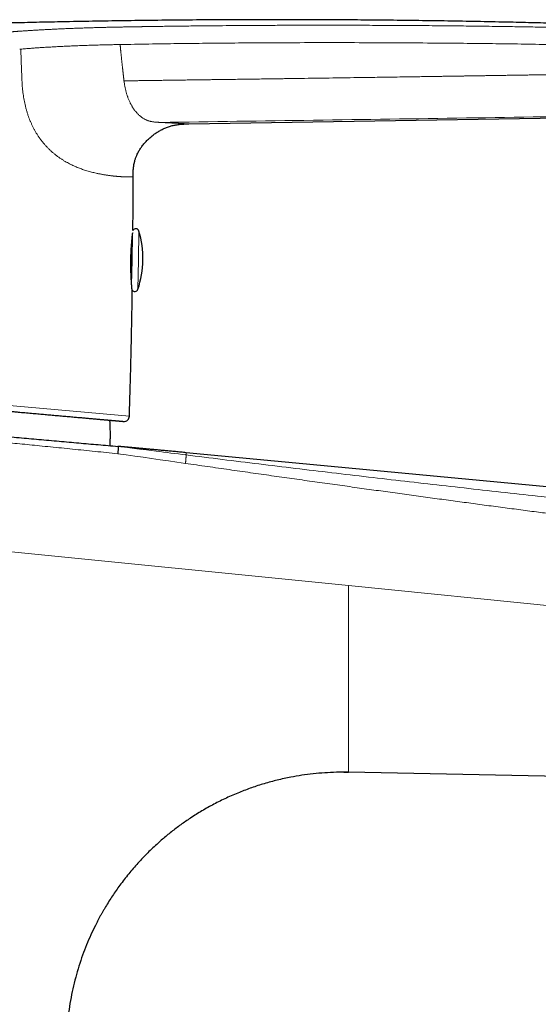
# Model space of a CAD drawing. Header units: millimetres. Extents: x 8 to 533, y 12 to 438.
# Tile 96 of 98: x 437 to 485, y 347 to 438. Entities that reach past the tile are written whole.
import ezdxf

# ---------------------------------------------------------------- set-up
doc = ezdxf.new("R2010")
doc.units = ezdxf.units.MM

msp = doc.modelspace()

# ---------------------------------------------------------------- linework, layer by layer
at = {"color": 252, "linetype": 'Continuous', "lineweight": 0}
for p, q in [((437.556, 435.252), (437.458, 435.244)), ((452.437, 428.307), (452.493, 428.311)), ((448.278, 425.396), (448.299, 425.445)), ((448.095, 424.866), (448.105, 424.906)), ((448.444, 415.723), (448.495, 418.42)), ((448.394, 413.026), (448.444, 415.723)), ((424.388, 403.349), (447.608, 401.289)), ((467.869, 385.609), (423.837, 390.012)), ((516.791, 380.717), (467.869, 385.609))]:
    msp.add_line(p, q, dxfattribs=at)
at = {"color": 7, "linetype": 'Continuous', "lineweight": 30}
for p, q in [((453.095, 428.332), (509.81, 429.252)), ((451.94, 428.246), (452.021, 428.261)), ((452.397, 428.304), (452.493, 428.311)), ((448.285, 425.415), (448.299, 425.445)), ((448.095, 424.866), (448.104, 424.9)), ((447.858, 415.734), (447.903, 418.162)), ((447.815, 413.443), (447.858, 415.734)), ((532.237, 390.362), (452.857, 397.913)), ((467.869, 368.34), (467.869, 368.341)), ((506.628, 367.59), (467.869, 368.34))]:
    msp.add_line(p, q, dxfattribs=at)
at = {"color": 252, "linetype": 'Continuous', "lineweight": 0, "flags": 128}
msp.add_lwpolyline([(452.792, 396.925), (452.009, 397.037), (451.227, 397.149), (450.444, 397.261), (449.661, 397.372), (448.878, 397.483), (448.096, 397.593), (447.313, 397.702), (446.53, 397.811)], dxfattribs=at)
at = {"color": 7, "linetype": 'Continuous', "lineweight": 30}
for centre, radius, start, end in [((448.207, 418.336), 0.3, 16.37078, 155.81685), ((439.859, 415.884), 9, 358.92919, 16.37078), ((439.859, 415.884), 9, 341.4876, 358.92919), ((448.109, 413.121), 0.3, 212.58541, 341.4876), ((447.108, 401.304), 0.5, 264.92929, 358.21086)]:
    msp.add_arc(centre, radius, start, end, dxfattribs=at)
at = {"color": 252, "linetype": 'Continuous', "lineweight": 0}
for points, knots in [([(405.336, 436.396), (405.338, 436.396), (405.341, 436.396), (405.362, 436.396), (405.395, 436.396), (405.441, 436.396), (405.5, 436.396), (405.57, 436.396), (405.651, 436.397), (405.741, 436.397), (405.843, 436.397), (405.957, 436.397), (406.084, 436.397), (406.226, 436.398), (406.383, 436.398), (406.554, 436.398), (406.737, 436.398), (406.933, 436.398), (407.137, 436.398), (407.348, 436.398), (407.565, 436.398), (407.792, 436.398), (408.029, 436.397), (408.281, 436.397), (408.548, 436.396), (408.833, 436.395), (409.13, 436.394), (409.439, 436.393), (409.76, 436.392), (410.085, 436.39), (410.413, 436.388), (410.742, 436.386), (411.08, 436.384), (411.427, 436.382), (411.789, 436.379), (412.165, 436.377), (412.555, 436.373), (412.953, 436.37), (413.357, 436.366), (413.769, 436.363), (414.18, 436.359), (414.59, 436.355), (414.997, 436.351), (415.411, 436.347), (415.832, 436.343), (416.268, 436.339), (416.72, 436.335), (417.188, 436.331), (417.664, 436.327), (418.146, 436.323), (418.635, 436.32), (419.121, 436.316), (419.602, 436.313), (420.073, 436.311), (420.546, 436.309), (421.018, 436.308), (421.501, 436.307), (421.995, 436.307), (422.5, 436.308), (423.008, 436.31), (423.518, 436.313), (424.029, 436.316), (424.531, 436.321), (425.023, 436.327), (425.504, 436.334), (425.987, 436.341), (426.469, 436.35), (426.961, 436.36), (427.46, 436.372), (427.966, 436.385), (428.469, 436.399), (428.969, 436.415), (429.465, 436.432), (429.949, 436.45), (430.421, 436.469), (430.88, 436.489), (431.337, 436.51), (431.791, 436.532), (432.211, 436.554), (432.598, 436.575), (432.953, 436.595), (433.306, 436.615), (433.658, 436.637), (434.008, 436.659), (434.355, 436.681), (434.691, 436.704), (434.957, 436.723), (435.158, 436.737), (435.307, 436.748), (435.462, 436.759), (435.622, 436.771), (435.789, 436.783), (435.945, 436.795), (436.089, 436.806), (436.221, 436.816), (436.355, 436.826), (436.462, 436.834), (436.534, 436.84), (436.57, 436.842), (436.602, 436.845), (436.634, 436.847), (436.667, 436.85), (436.702, 436.852), (436.738, 436.855), (436.773, 436.858), (436.809, 436.861), (436.845, 436.863), (436.881, 436.866), (436.917, 436.869), (436.977, 436.873), (437.058, 436.88), (437.159, 436.887), (437.25, 436.894), (437.32, 436.899), (437.37, 436.903), (437.409, 436.905), (437.457, 436.909), (437.514, 436.913), (437.576, 436.917), (437.638, 436.921), (437.731, 436.928), (437.856, 436.936), (438.011, 436.947), (438.165, 436.957), (438.317, 436.966), (438.532, 436.98), (438.817, 436.997), (439.177, 437.018), (439.542, 437.039), (439.936, 437.06), (440.357, 437.081), (440.811, 437.103), (441.27, 437.125), (441.73, 437.145), (442.188, 437.164), (442.579, 437.179), (442.902, 437.191), (443.158, 437.2), (443.408, 437.209), (443.654, 437.217), (443.896, 437.225), (444.138, 437.232), (444.368, 437.239), (444.586, 437.245), (444.791, 437.25), (444.999, 437.255), (445.21, 437.261), (445.426, 437.266), (445.637, 437.27), (445.843, 437.275), (446.048, 437.279), (446.263, 437.284), (446.493, 437.288), (446.726, 437.293), (446.962, 437.297), (447.134, 437.3), (447.25, 437.302), (447.305, 437.303), (447.361, 437.304), (447.418, 437.305), (447.47, 437.306), (447.51, 437.307), (447.55, 437.308), (447.601, 437.309), (447.675, 437.31), (447.766, 437.312), (447.873, 437.313), (447.997, 437.316), (448.137, 437.318), (448.29, 437.32), (448.437, 437.323), (448.571, 437.325), (448.689, 437.327), (448.801, 437.329), (448.908, 437.33), (449.192, 437.335), (449.669, 437.343), (450.343, 437.353), (451.033, 437.363), (451.723, 437.372), (452.413, 437.381), (453.104, 437.389), (453.794, 437.397), (455.176, 437.412), (457.25, 437.43), (459.335, 437.443), (460.74, 437.45), (461.465, 437.453), (462.19, 437.455), (462.915, 437.457), (463.64, 437.458), (464.816, 437.46), (466.444, 437.46), (468.527, 437.457), (470.617, 437.45), (472.713, 437.44), (474.816, 437.426), (476.926, 437.408), (479.04, 437.386), (481.079, 437.36), (483.039, 437.331), (484.918, 437.3), (486.788, 437.265), (488.649, 437.226), (490.502, 437.183), (492.345, 437.135), (494.253, 437.081), (496.226, 437.019), (498.265, 436.949), (500.297, 436.871), (502.242, 436.79), (504.1, 436.706), (505.573, 436.634), (506.48, 436.588), (506.826, 436.57), (506.917, 436.565), (507.014, 436.56), (507.112, 436.555), (507.211, 436.55), (507.313, 436.544), (507.415, 436.539), (507.495, 436.534), (507.555, 436.531), (507.599, 436.529), (507.639, 436.527), (507.677, 436.525), (507.712, 436.523), (507.754, 436.521), (507.836, 436.516), (507.955, 436.51), (508.086, 436.503), (508.198, 436.497), (508.291, 436.492), (508.38, 436.488), (508.464, 436.483), (508.587, 436.477), (508.747, 436.469), (508.942, 436.46), (509.129, 436.451), (509.31, 436.443), (509.489, 436.435), (509.671, 436.427), (509.865, 436.419), (510.071, 436.411), (510.285, 436.403), (510.496, 436.395), (510.704, 436.388), (510.909, 436.381), (511.1, 436.375), (511.274, 436.369), (511.428, 436.365), (511.571, 436.361), (511.705, 436.358), (511.829, 436.355), (511.944, 436.352), (512.049, 436.351), (512.145, 436.35), (512.231, 436.35), (512.31, 436.35), (512.366, 436.351), (512.407, 436.351), (512.434, 436.352), (512.46, 436.353), (512.485, 436.354), (512.508, 436.355), (512.529, 436.356), (512.551, 436.358), (512.575, 436.36), (512.599, 436.362), (512.623, 436.365), (512.644, 436.367), (512.661, 436.369), (512.676, 436.372), (512.69, 436.374), (512.704, 436.376), (512.717, 436.378), (512.731, 436.38), (512.744, 436.382), (512.757, 436.384), (512.771, 436.386), (512.784, 436.388), (512.803, 436.39), (512.826, 436.394), (512.853, 436.397), (512.877, 436.4), (512.898, 436.403), (512.927, 436.407), (512.957, 436.411), (512.984, 436.414), (512.999, 436.416), (513.001, 436.417), (513.002, 436.417)], [0, 0, 0, 0, 0.004075, 0.008126, 0.012156, 0.016166, 0.020159, 0.024139, 0.02788, 0.031614, 0.035342, 0.039067, 0.04279, 0.046743, 0.0507, 0.054663, 0.058635, 0.062619, 0.066614, 0.070371, 0.074118, 0.077856, 0.081587, 0.085315, 0.089256, 0.093212, 0.097188, 0.101184, 0.105206, 0.109219, 0.112992, 0.116768, 0.12055, 0.124339, 0.128139, 0.132146, 0.136143, 0.140132, 0.144116, 0.148097, 0.152077, 0.155831, 0.159588, 0.163351, 0.167121, 0.1709, 0.174941, 0.178994, 0.18306, 0.187143, 0.191244, 0.195383, 0.199273, 0.203137, 0.206977, 0.210794, 0.214591, 0.218612, 0.22263, 0.226647, 0.230667, 0.23469, 0.2387, 0.242468, 0.246234, 0.250001, 0.25377, 0.257543, 0.261524, 0.265487, 0.269435, 0.27337, 0.277295, 0.281212, 0.2849, 0.288585, 0.292271, 0.295958, 0.29965, 0.30259, 0.305535, 0.308487, 0.311446, 0.314413, 0.317389, 0.320376, 0.32309, 0.324347, 0.32566, 0.32703, 0.328457, 0.329941, 0.331482, 0.332656, 0.333811, 0.335017, 0.33629, 0.336681, 0.336971, 0.337261, 0.33755, 0.33784, 0.338163, 0.338486, 0.338809, 0.339132, 0.339455, 0.339778, 0.340101, 0.340424, 0.341407, 0.342309, 0.343131, 0.343872, 0.344178, 0.344468, 0.344903, 0.345449, 0.345994, 0.34654, 0.347085, 0.348449, 0.349813, 0.35115, 0.352435, 0.353735, 0.356691, 0.359725, 0.362836, 0.365881, 0.369552, 0.373279, 0.377049, 0.380781, 0.38447, 0.388116, 0.390195, 0.392231, 0.394223, 0.396173, 0.398081, 0.399954, 0.401924, 0.403503, 0.405109, 0.406743, 0.408404, 0.410094, 0.411811, 0.41336, 0.414937, 0.416623, 0.418419, 0.420326, 0.422094, 0.423948, 0.424375, 0.424808, 0.425244, 0.425685, 0.42613, 0.42647, 0.426626, 0.427075, 0.427654, 0.428363, 0.429202, 0.430171, 0.43127, 0.432499, 0.43374, 0.43472, 0.435637, 0.436514, 0.437353, 0.438152, 0.443163, 0.448556, 0.453952, 0.459348, 0.464746, 0.470144, 0.475544, 0.480945, 0.502559, 0.524189, 0.529857, 0.535526, 0.541196, 0.546868, 0.552541, 0.558215, 0.574453, 0.590745, 0.607092, 0.623492, 0.639947, 0.656455, 0.673017, 0.689556, 0.704332, 0.71904, 0.733679, 0.74825, 0.762753, 0.777187, 0.791555, 0.807581, 0.823555, 0.839479, 0.855354, 0.869284, 0.883176, 0.890009, 0.89061, 0.891336, 0.892142, 0.892904, 0.893622, 0.894495, 0.895294, 0.896017, 0.89638, 0.89672, 0.897038, 0.897333, 0.897606, 0.897869, 0.898325, 0.899533, 0.900672, 0.901444, 0.902181, 0.902883, 0.903551, 0.904185, 0.90582, 0.907396, 0.908915, 0.910392, 0.911903, 0.913462, 0.915072, 0.917016, 0.918984, 0.920977, 0.923001, 0.925058, 0.927152, 0.928935, 0.930639, 0.932266, 0.933862, 0.935454, 0.937011, 0.938537, 0.94006, 0.941589, 0.943128, 0.944691, 0.945409, 0.946136, 0.946873, 0.947621, 0.948379, 0.949148, 0.949928, 0.951035, 0.952228, 0.953509, 0.954877, 0.956013, 0.957007, 0.957989, 0.959089, 0.960246, 0.961302, 0.962359, 0.963434, 0.964562, 0.965674, 0.966771, 0.969446, 0.972023, 0.974503, 0.976939, 0.979521, 0.985264, 0.990979, 0.996668, 1, 1, 1, 1]), ([(446.468, 435.669), (446.272, 435.666), (445.882, 435.658), (445.298, 435.644), (444.714, 435.629), (444.132, 435.612), (443.552, 435.593), (442.976, 435.571), (442.402, 435.548), (441.852, 435.523), (441.326, 435.499), (440.824, 435.473), (440.329, 435.446), (439.84, 435.418), (439.362, 435.388), (438.896, 435.356), (438.441, 435.323), (437.997, 435.288), (437.703, 435.264), (437.556, 435.252)], [0, 0, 0, 0, 0.062291, 0.124593, 0.186904, 0.249243, 0.311614, 0.374024, 0.436481, 0.498974, 0.554987, 0.611016, 0.66707, 0.723152, 0.77926, 0.834395, 0.889562, 0.944758, 1, 1, 1, 1]), ([(446.747, 435.674), (446.701, 435.674), (446.607, 435.672), (446.514, 435.67), (446.468, 435.669)], [0, 0, 0, 0, 0.499913, 1, 1, 1, 1]), ([(507.502, 434.96), (506.774, 434.998), (505.32, 435.073), (503.143, 435.173), (500.973, 435.265), (498.81, 435.347), (496.653, 435.421), (494.502, 435.488), (492.357, 435.547), (490.035, 435.604), (487.536, 435.657), (484.86, 435.705), (482.19, 435.746), (479.527, 435.778), (476.627, 435.806), (473.49, 435.829), (470.116, 435.845), (466.746, 435.852), (463.378, 435.849), (460.25, 435.837), (457.362, 435.818), (454.712, 435.793), (452.06, 435.761), (449.405, 435.723), (447.634, 435.69), (446.747, 435.674)], [0, 0, 0, 0, 0.036032, 0.071926, 0.107695, 0.143345, 0.178883, 0.214314, 0.249645, 0.284881, 0.329054, 0.373101, 0.417035, 0.46087, 0.504621, 0.560202, 0.615695, 0.671126, 0.726525, 0.781918, 0.825454, 0.869018, 0.912621, 0.956277, 1, 1, 1, 1]), ([(447.107, 432.314), (447.107, 432.316), (447.106, 432.319), (447.105, 432.327), (447.104, 432.339), (447.102, 432.358), (447.099, 432.381), (447.095, 432.411), (447.091, 432.447), (447.086, 432.491), (447.081, 432.54), (447.074, 432.597), (447.068, 432.656), (447.061, 432.716), (447.054, 432.777), (447.047, 432.843), (447.039, 432.914), (447.03, 432.991), (447.021, 433.073), (447.011, 433.159), (447.001, 433.248), (446.991, 433.34), (446.981, 433.437), (446.969, 433.541), (446.957, 433.652), (446.943, 433.777), (446.929, 433.914), (446.913, 434.059), (446.898, 434.201), (446.883, 434.338), (446.869, 434.47), (446.856, 434.594), (446.844, 434.711), (446.833, 434.82), (446.822, 434.923), (446.812, 435.02), (446.803, 435.109), (446.795, 435.191), (446.787, 435.266), (446.781, 435.334), (446.774, 435.396), (446.769, 435.453), (446.764, 435.503), (446.759, 435.547), (446.756, 435.585), (446.753, 435.614), (446.751, 435.636), (446.749, 435.652), (446.748, 435.665), (446.748, 435.672), (446.747, 435.674)], [0, 0, 0, 0, 0.001103, 0.002881, 0.006823, 0.012307, 0.019352, 0.027985, 0.038979, 0.051863, 0.066691, 0.08353, 0.102457, 0.119159, 0.137302, 0.156943, 0.178141, 0.200965, 0.225486, 0.251785, 0.277529, 0.304913, 0.334015, 0.36492, 0.397719, 0.432509, 0.47675, 0.520051, 0.56221, 0.603049, 0.642412, 0.680159, 0.71416, 0.746527, 0.777182, 0.806058, 0.833094, 0.856955, 0.879085, 0.89945, 0.918023, 0.934782, 0.949706, 0.96278, 0.97399, 0.983324, 0.989089, 0.993791, 0.997429, 1, 1, 1, 1]), ([(437.66, 432.49), (437.654, 432.623), (437.645, 432.885), (437.63, 433.268), (437.616, 433.634), (437.602, 433.984), (437.59, 434.318), (437.579, 434.64), (437.568, 434.95), (437.561, 435.153), (437.558, 435.253)], [0, 0, 0, 0, 0.144966, 0.283846, 0.416304, 0.542616, 0.663457, 0.779512, 0.891465, 1, 1, 1, 1]), ([(507.233, 433.222), (507.111, 433.22), (506.87, 433.216), (506.512, 433.21), (506.159, 433.204), (505.812, 433.199), (505.472, 433.193), (505.137, 433.187), (504.809, 433.182), (504.482, 433.177), (504.155, 433.171), (503.829, 433.166), (503.51, 433.161), (503.195, 433.156), (502.887, 433.151), (502.564, 433.145), (502.226, 433.14), (501.876, 433.134), (501.532, 433.129), (501.194, 433.123), (500.864, 433.118), (500.541, 433.113), (500.226, 433.107), (499.915, 433.102), (499.619, 433.098), (499.416, 433.094), (499.306, 433.092), (499.276, 433.092), (499.246, 433.092), (499.216, 433.091), (499.185, 433.091), (499.149, 433.09), (499.031, 433.088), (498.834, 433.085), (498.546, 433.08), (498.245, 433.075), (497.932, 433.07), (497.59, 433.065), (497.219, 433.059), (496.82, 433.052), (496.427, 433.046), (495.984, 433.039), (495.491, 433.031), (494.948, 433.022), (494.408, 433.013), (493.869, 433.005), (493.481, 432.998), (493.243, 432.994), (493.154, 432.993), (493.064, 432.992), (492.974, 432.99), (492.884, 432.989), (492.793, 432.987), (492.647, 432.985), (492.445, 432.982), (492.17, 432.977), (491.873, 432.972), (491.554, 432.967), (491.222, 432.962), (490.875, 432.957), (490.515, 432.951), (490.148, 432.945), (489.775, 432.939), (489.395, 432.933), (489.008, 432.927), (488.615, 432.921), (488.216, 432.914), (487.81, 432.908), (487.401, 432.901), (486.987, 432.895), (486.571, 432.888), (486.148, 432.882), (485.831, 432.877), (485.624, 432.873), (485.535, 432.872), (485.456, 432.871), (485.383, 432.87), (485.31, 432.869), (485.235, 432.867), (485.116, 432.866), (484.949, 432.863), (484.719, 432.859), (484.468, 432.855), (484.196, 432.851), (483.926, 432.847), (483.659, 432.843), (483.395, 432.839), (483.125, 432.834), (482.849, 432.83), (482.566, 432.826), (482.282, 432.821), (481.998, 432.817), (481.726, 432.813), (481.539, 432.81), (481.436, 432.808), (481.405, 432.808), (481.368, 432.807), (481.329, 432.807), (481.253, 432.806), (481.116, 432.803), (480.919, 432.8), (480.701, 432.797), (480.489, 432.794), (480.284, 432.791), (480.086, 432.788), (479.894, 432.785), (479.709, 432.782), (479.53, 432.779), (479.358, 432.776), (479.192, 432.774), (479.033, 432.771), (478.884, 432.769), (478.743, 432.767), (478.612, 432.765), (478.486, 432.763), (478.366, 432.761), (478.249, 432.759), (478.136, 432.758), (478.027, 432.756), (477.925, 432.755), (477.83, 432.753), (477.741, 432.752), (477.66, 432.751), (477.585, 432.749), (477.517, 432.748), (477.453, 432.747), (477.394, 432.746), (477.34, 432.746), (477.294, 432.745), (477.256, 432.744), (477.226, 432.744), (477.205, 432.744), (477.192, 432.743), (477.186, 432.743), (477.185, 432.743), (477.156, 432.743), (477.106, 432.742), (477.017, 432.741), (476.885, 432.739), (476.65, 432.735), (476.232, 432.729), (475.686, 432.72), (475.068, 432.711), (474.322, 432.699), (473.427, 432.686), (472.42, 432.671), (471.455, 432.656), (470.533, 432.642), (469.614, 432.629), (468.568, 432.613), (467.394, 432.596), (466.091, 432.577), (464.79, 432.559), (463.487, 432.54), (462.541, 432.527), (461.956, 432.518), (461.734, 432.515), (461.516, 432.512), (461.299, 432.509), (461.011, 432.505), (460.652, 432.5), (460.107, 432.492), (459.443, 432.483), (458.687, 432.473), (457.953, 432.463), (457.24, 432.453), (456.522, 432.443), (455.888, 432.434), (455.34, 432.427), (454.899, 432.421), (454.602, 432.417), (454.448, 432.414), (454.414, 432.414), (454.373, 432.413), (454.326, 432.413), (454.279, 432.412), (454.231, 432.412), (454.115, 432.41), (453.903, 432.407), (453.6, 432.403), (453.278, 432.399), (452.963, 432.394), (452.657, 432.39), (452.358, 432.386), (452.068, 432.382), (451.786, 432.378), (451.512, 432.375), (451.246, 432.371), (450.988, 432.367), (450.739, 432.364), (450.498, 432.361), (450.265, 432.358), (450.046, 432.355), (449.841, 432.352), (449.65, 432.349), (449.465, 432.347), (449.287, 432.344), (449.116, 432.342), (448.949, 432.34), (448.786, 432.337), (448.627, 432.335), (448.475, 432.333), (448.332, 432.331), (448.197, 432.329), (448.071, 432.327), (447.956, 432.326), (447.85, 432.325), (447.751, 432.323), (447.66, 432.322), (447.576, 432.321), (447.501, 432.32), (447.434, 432.319), (447.373, 432.318), (447.318, 432.317), (447.27, 432.316), (447.228, 432.315), (447.192, 432.315), (447.163, 432.315), (447.141, 432.315), (447.126, 432.315), (447.116, 432.315), (447.111, 432.315), (447.108, 432.315), (447.107, 432.315), (447.107, 432.315)], [0, 0, 0, 0, 0.00606, 0.012032, 0.017908, 0.023682, 0.02935, 0.034915, 0.040379, 0.045746, 0.051267, 0.056687, 0.06201, 0.067238, 0.072377, 0.077427, 0.083377, 0.089212, 0.094938, 0.100559, 0.106083, 0.111418, 0.116669, 0.121842, 0.126942, 0.131444, 0.131946, 0.132448, 0.132949, 0.133449, 0.133949, 0.134497, 0.135239, 0.13983, 0.144348, 0.14964, 0.154844, 0.159967, 0.166716, 0.173353, 0.179892, 0.186351, 0.195468, 0.204496, 0.213475, 0.222434, 0.231373, 0.232847, 0.234329, 0.235819, 0.237318, 0.238826, 0.240342, 0.241867, 0.246105, 0.250408, 0.255619, 0.260923, 0.266322, 0.272211, 0.278209, 0.284315, 0.29053, 0.296852, 0.303282, 0.309819, 0.316463, 0.323213, 0.330069, 0.336903, 0.343838, 0.350871, 0.358003, 0.359643, 0.361219, 0.362415, 0.363625, 0.364846, 0.366081, 0.367328, 0.370821, 0.374409, 0.378804, 0.383333, 0.387998, 0.392276, 0.396662, 0.401154, 0.405754, 0.410461, 0.415275, 0.4199, 0.42462, 0.42885, 0.429226, 0.429778, 0.430424, 0.431068, 0.431708, 0.434195, 0.43793, 0.441556, 0.445073, 0.448482, 0.451782, 0.454972, 0.458053, 0.461025, 0.463888, 0.46664, 0.469284, 0.471818, 0.474106, 0.476298, 0.478392, 0.480389, 0.482289, 0.484209, 0.486019, 0.487718, 0.489307, 0.490785, 0.49213, 0.493369, 0.494501, 0.495527, 0.496565, 0.497466, 0.49823, 0.498858, 0.499349, 0.499704, 0.499922, 0.49998, 0.500002, 0.500004, 0.501404, 0.502504, 0.504467, 0.507969, 0.514212, 0.525326, 0.535208, 0.545052, 0.562531, 0.579888, 0.595297, 0.610633, 0.625909, 0.641135, 0.662823, 0.684466, 0.706094, 0.727742, 0.749444, 0.753264, 0.756927, 0.760522, 0.764127, 0.767742, 0.774871, 0.78204, 0.794943, 0.807974, 0.819716, 0.831561, 0.843506, 0.855552, 0.863158, 0.870803, 0.877561, 0.877987, 0.878451, 0.879243, 0.880033, 0.88082, 0.881605, 0.882387, 0.886644, 0.892137, 0.897498, 0.902726, 0.90782, 0.912779, 0.917603, 0.922292, 0.926845, 0.931263, 0.935543, 0.939687, 0.943694, 0.947564, 0.951297, 0.954598, 0.957784, 0.960853, 0.963807, 0.966646, 0.969368, 0.972146, 0.974792, 0.977306, 0.979687, 0.981937, 0.984054, 0.98593, 0.987688, 0.989329, 0.990853, 0.992259, 0.993483, 0.994601, 0.995614, 0.996522, 0.997325, 0.998022, 0.998615, 0.999102, 0.999484, 0.999702, 0.99986, 0.99996, 0.999995, 1, 1, 1, 1]), ([(444.613, 423.756), (444.549, 423.77), (444.421, 423.799), (444.219, 423.848), (444.009, 423.903), (443.789, 423.964), (443.576, 424.028), (443.373, 424.094), (443.182, 424.159), (442.985, 424.231), (442.783, 424.31), (442.581, 424.396), (442.378, 424.487), (442.175, 424.585), (441.97, 424.691), (441.762, 424.805), (441.552, 424.929), (441.341, 425.062), (441.129, 425.205), (440.917, 425.359), (440.706, 425.523), (440.497, 425.698), (440.29, 425.884), (440.096, 426.072), (439.916, 426.259), (439.749, 426.445), (439.587, 426.638), (439.429, 426.839), (439.277, 427.047), (439.132, 427.262), (438.992, 427.483), (438.86, 427.709), (438.735, 427.941), (438.618, 428.177), (438.508, 428.417), (438.406, 428.66), (438.311, 428.905), (438.221, 429.161), (438.136, 429.429), (438.056, 429.707), (437.985, 429.984), (437.923, 430.261), (437.868, 430.536), (437.821, 430.809), (437.779, 431.087), (437.743, 431.37), (437.713, 431.658), (437.689, 431.94), (437.672, 432.217), (437.664, 432.399), (437.66, 432.49)], [0, 0, 0, 0, 0.0248433, 0.0502373, 0.0761956, 0.1027038, 0.1297246, 0.1512922, 0.1731374, 0.1952378, 0.2175723, 0.2401232, 0.2616634, 0.2833654, 0.3052109, 0.3271845, 0.3492731, 0.3714593, 0.3937215, 0.4160423, 0.4384087, 0.4608091, 0.4832223, 0.5056289, 0.5248181, 0.5439843, 0.5631192, 0.58221, 0.6012444, 0.6202109, 0.6390991, 0.6579012, 0.6766099, 0.6952154, 0.7137053, 0.7320645, 0.7502806, 0.7683482, 0.7883984, 0.8082382, 0.8278479, 0.8472113, 0.8663194, 0.8851597, 0.9037158, 0.9237766, 0.9434525, 0.9627279, 0.9815844, 1, 1, 1, 1]), ([(450.489, 428.468), (450.469, 428.469), (450.43, 428.471), (450.365, 428.474), (450.294, 428.478), (450.218, 428.482), (450.139, 428.487), (450.044, 428.494), (449.933, 428.505), (449.809, 428.521), (449.689, 428.541), (449.574, 428.565), (449.463, 428.594), (449.357, 428.627), (449.253, 428.665), (449.154, 428.707), (449.057, 428.753), (448.96, 428.805), (448.861, 428.865), (448.762, 428.932), (448.667, 429.002), (448.576, 429.076), (448.49, 429.152), (448.408, 429.231), (448.331, 429.311), (448.258, 429.392), (448.188, 429.474), (448.122, 429.558), (448.06, 429.642), (447.998, 429.73), (447.937, 429.822), (447.877, 429.919), (447.82, 430.016), (447.765, 430.115), (447.713, 430.214), (447.66, 430.322), (447.607, 430.437), (447.553, 430.562), (447.501, 430.69), (447.454, 430.815), (447.411, 430.937), (447.372, 431.057), (447.335, 431.18), (447.298, 431.308), (447.264, 431.441), (447.231, 431.577), (447.201, 431.715), (447.174, 431.857), (447.149, 432.004), (447.127, 432.157), (447.114, 432.261), (447.107, 432.314)], [0, 0, 0, 0, 0.017974, 0.035788, 0.053435, 0.07091, 0.088231, 0.10539, 0.131998, 0.158163, 0.183876, 0.20848, 0.232642, 0.256353, 0.279601, 0.302376, 0.324667, 0.346467, 0.371271, 0.395379, 0.418776, 0.441447, 0.463374, 0.48454, 0.50497, 0.524714, 0.543817, 0.562325, 0.580291, 0.597766, 0.616816, 0.635382, 0.653537, 0.671349, 0.688887, 0.706223, 0.726489, 0.746687, 0.766934, 0.787348, 0.804884, 0.822692, 0.840841, 0.859402, 0.878446, 0.898046, 0.917095, 0.936754, 0.957081, 0.978142, 1, 1, 1, 1]), ([(507.074, 429.299), (497.643, 429.159), (478.781, 428.878), (459.919, 428.605), (450.489, 428.468)], [0, 0, 0, 0, 0.499999, 1, 1, 1, 1]), ([(453.095, 428.332), (453.094, 428.332), (453.093, 428.332), (453.084, 428.332), (453.069, 428.333), (453.049, 428.334), (453.023, 428.336), (452.991, 428.338), (452.954, 428.34), (452.911, 428.342), (452.861, 428.345), (452.8, 428.348), (452.729, 428.352), (452.65, 428.356), (452.563, 428.361), (452.468, 428.366), (452.389, 428.37), (452.33, 428.374), (452.294, 428.376), (452.257, 428.378), (452.22, 428.38), (452.182, 428.382), (452.143, 428.384), (452.08, 428.387), (451.991, 428.392), (451.888, 428.397), (451.798, 428.402), (451.722, 428.406), (451.644, 428.41), (451.565, 428.414), (451.486, 428.418), (451.401, 428.423), (451.31, 428.427), (451.211, 428.432), (451.109, 428.438), (451.006, 428.443), (450.912, 428.447), (450.826, 428.452), (450.749, 428.456), (450.688, 428.459), (450.641, 428.461), (450.609, 428.463), (450.577, 428.464), (450.545, 428.466), (450.516, 428.467), (450.498, 428.468), (450.489, 428.468)], [0, 0, 0, 0, 0.032749, 0.065622, 0.098627, 0.13177, 0.164937, 0.197511, 0.230092, 0.262685, 0.294934, 0.333302, 0.371667, 0.41004, 0.448433, 0.486855, 0.525319, 0.537848, 0.550371, 0.562889, 0.575403, 0.587913, 0.600419, 0.612921, 0.647289, 0.681642, 0.702086, 0.72253, 0.742975, 0.763422, 0.78326, 0.802381, 0.825324, 0.848267, 0.871213, 0.894047, 0.916074, 0.932104, 0.948033, 0.963764, 0.969851, 0.976294, 0.982976, 0.989154, 0.994829, 1, 1, 1, 1]), ([(447.951, 423.424), (447.95, 423.424), (447.949, 423.424), (447.941, 423.424), (447.927, 423.424), (447.909, 423.424), (447.887, 423.424), (447.862, 423.424), (447.836, 423.424), (447.811, 423.423), (447.783, 423.423), (447.753, 423.422), (447.72, 423.422), (447.677, 423.421), (447.621, 423.421), (447.552, 423.422), (447.477, 423.423), (447.399, 423.425), (447.319, 423.427), (447.241, 423.43), (447.184, 423.432), (447.153, 423.434), (447.144, 423.434), (447.135, 423.434), (447.126, 423.435), (447.117, 423.435), (447.109, 423.436), (447.076, 423.437), (447.02, 423.44), (446.938, 423.444), (446.855, 423.449), (446.771, 423.454), (446.687, 423.46), (446.603, 423.466), (446.52, 423.473), (446.439, 423.48), (446.363, 423.487), (446.291, 423.493), (446.219, 423.501), (446.165, 423.506), (446.127, 423.51), (446.107, 423.512), (446.087, 423.515), (446.066, 423.517), (446.042, 423.52), (445.982, 423.527), (445.882, 423.539), (445.744, 423.557), (445.602, 423.577), (445.46, 423.599), (445.318, 423.622), (445.176, 423.646), (445.034, 423.671), (444.894, 423.698), (444.754, 423.726), (444.659, 423.746), (444.613, 423.756)], [0, 0, 0, 0, 0.028862, 0.057091, 0.084685, 0.111641, 0.137957, 0.163631, 0.183352, 0.202676, 0.221602, 0.240129, 0.259482, 0.280144, 0.311099, 0.342005, 0.372858, 0.403653, 0.430702, 0.457701, 0.481415, 0.484074, 0.486733, 0.489391, 0.492049, 0.494706, 0.497362, 0.500018, 0.523389, 0.546111, 0.568187, 0.589618, 0.610406, 0.630554, 0.650063, 0.668937, 0.685023, 0.700619, 0.715729, 0.730354, 0.734553, 0.738709, 0.742825, 0.746899, 0.751282, 0.756912, 0.783126, 0.809644, 0.835591, 0.860972, 0.88579, 0.910047, 0.933331, 0.956081, 0.978303, 1, 1, 1, 1]), ([(447.8, 413.634), (447.797, 413.664), (447.793, 413.723), (447.787, 413.817), (447.781, 413.914), (447.775, 414.014), (447.77, 414.111), (447.766, 414.202), (447.762, 414.287), (447.758, 414.373), (447.754, 414.46), (447.751, 414.563), (447.747, 414.68), (447.744, 414.812), (447.741, 414.946), (447.739, 415.08), (447.737, 415.216), (447.737, 415.352), (447.737, 415.49), (447.738, 415.629), (447.74, 415.768), (447.743, 415.906), (447.746, 416.043), (447.751, 416.179), (447.756, 416.313), (447.761, 416.445), (447.767, 416.576), (447.774, 416.705), (447.782, 416.832), (447.79, 416.955), (447.798, 417.074), (447.807, 417.189), (447.816, 417.301), (447.825, 417.408), (447.834, 417.512), (447.843, 417.612), (447.852, 417.706), (447.862, 417.795), (447.87, 417.879), (447.879, 417.956), (447.887, 418.028), (447.895, 418.095), (447.902, 418.156), (447.908, 418.21), (447.913, 418.253), (447.916, 418.274), (447.917, 418.282)], [0, 0, 0, 0, 0.021502, 0.043007, 0.064555, 0.086188, 0.107914, 0.124914, 0.141842, 0.158717, 0.175562, 0.192394, 0.216834, 0.241045, 0.265085, 0.289014, 0.312892, 0.336778, 0.360733, 0.384815, 0.409165, 0.433312, 0.457314, 0.481233, 0.505129, 0.529062, 0.553095, 0.577286, 0.601501, 0.625553, 0.649501, 0.673406, 0.697328, 0.721328, 0.745466, 0.769801, 0.793956, 0.817966, 0.84189, 0.865788, 0.889718, 0.913741, 0.937913, 0.962294, 0.986252, 1, 1, 1, 1]), ([(447.873, 412.797), (447.873, 412.797), (447.873, 412.796), (447.873, 412.8), (447.872, 412.811), (447.87, 412.828), (447.867, 412.853), (447.864, 412.884), (447.86, 412.922), (447.856, 412.966), (447.851, 413.017), (447.846, 413.074), (447.84, 413.137), (447.834, 413.206), (447.827, 413.281), (447.82, 413.361), (447.813, 413.447), (447.807, 413.538), (447.802, 413.602), (447.8, 413.634)], [0, 0, 0, 0, 0.000021, 0.062801, 0.125208, 0.18739, 0.249493, 0.311667, 0.374058, 0.436814, 0.500078, 0.562326, 0.624605, 0.687062, 0.749845, 0.81275, 0.875314, 0.937682, 1, 1, 1, 1]), ([(446.53, 397.812), (446.178, 397.848), (445.478, 397.921), (444.43, 398.029), (443.39, 398.136), (442.357, 398.241), (441.331, 398.345), (440.313, 398.448), (439.329, 398.546), (438.38, 398.64), (437.466, 398.731), (436.557, 398.82), (435.654, 398.908), (434.758, 398.995), (433.867, 399.081), (432.983, 399.166), (432.105, 399.25), (431.232, 399.332), (430.366, 399.413), (429.506, 399.493), (428.668, 399.571), (427.852, 399.646), (427.057, 399.718), (426.268, 399.79), (425.484, 399.86), (424.964, 399.906), (424.704, 399.929)], [0, 0, 0, 0, 0.04835, 0.096368, 0.144052, 0.191403, 0.23842, 0.285105, 0.331457, 0.373653, 0.41557, 0.457207, 0.498564, 0.539641, 0.580438, 0.620956, 0.661194, 0.701152, 0.74083, 0.780229, 0.819348, 0.855976, 0.892355, 0.928485, 0.964367, 1, 1, 1, 1]), ([(446.543, 398.493), (447.718, 398.348), (449.817, 398.088), (451.914, 397.824), (452.837, 397.708)], [0, 0, 0, 0, 0.560013, 1, 1, 1, 1]), ([(452.792, 396.925), (452.795, 396.948), (452.8, 396.995), (452.809, 397.066), (452.817, 397.138), (452.824, 397.21), (452.831, 397.28), (452.836, 397.347), (452.841, 397.411), (452.845, 397.47), (452.848, 397.522), (452.849, 397.566), (452.85, 397.603), (452.85, 397.635), (452.849, 397.661), (452.847, 397.681), (452.844, 397.695), (452.841, 397.705), (452.838, 397.707), (452.837, 397.708)], [0, 0, 0, 0, 0.057634, 0.117159, 0.178405, 0.241162, 0.30518, 0.36901, 0.433487, 0.498296, 0.563115, 0.620735, 0.677879, 0.734331, 0.789893, 0.844386, 0.897654, 0.949561, 1, 1, 1, 1]), ([(452.837, 397.708), (452.839, 397.724), (452.842, 397.757), (452.846, 397.798), (452.849, 397.833), (452.852, 397.862), (452.854, 397.885), (452.855, 397.901), (452.856, 397.91), (452.857, 397.914), (452.857, 397.913), (452.857, 397.913)], [0, 0, 0, 0, 0.124813, 0.249694, 0.374632, 0.499617, 0.624641, 0.74746, 0.870298, 0.993145, 1, 1, 1, 1]), ([(452.837, 397.708), (455.088, 397.427), (459.589, 396.864), (466.344, 396.053), (473.101, 395.264), (479.861, 394.499), (486.624, 393.753), (493.261, 393.041), (499.771, 392.357), (506.155, 391.7), (512.542, 391.054), (518.932, 390.415), (523.193, 389.995), (525.324, 389.785)], [0, 0, 0, 0, 0.0933298, 0.1866637, 0.2800003, 0.3733378, 0.4666743, 0.5600082, 0.6480064, 0.7360034, 0.8240004, 0.9119987, 1, 1, 1, 1]), ([(525.247, 387.812), (524.802, 387.856), (523.911, 387.944), (522.569, 388.078), (521.22, 388.215), (519.864, 388.354), (518.508, 388.495), (517.152, 388.638), (515.797, 388.782), (514.435, 388.929), (513.056, 389.079), (511.661, 389.233), (510.248, 389.39), (508.827, 389.55), (507.399, 389.713), (505.963, 389.878), (504.52, 390.045), (503.069, 390.215), (501.61, 390.388), (500.143, 390.563), (498.669, 390.741), (497.187, 390.922), (495.697, 391.105), (494.2, 391.29), (492.764, 391.469), (491.391, 391.642), (490.484, 391.757), (489.975, 391.822), (489.867, 391.836), (489.759, 391.85), (489.651, 391.863), (489.542, 391.877), (489.442, 391.89), (489.352, 391.902), (489.275, 391.912), (489.199, 391.921), (489.126, 391.931), (489.057, 391.939), (488.994, 391.947), (488.716, 391.983), (488.216, 392.047), (487.489, 392.141), (486.752, 392.236), (486.008, 392.333), (485.237, 392.433), (484.438, 392.538), (483.612, 392.647), (482.778, 392.757), (481.935, 392.868), (481.085, 392.981), (480.243, 393.094), (479.411, 393.205), (478.587, 393.316), (477.757, 393.428), (476.919, 393.541), (476.074, 393.655), (475.223, 393.771), (474.364, 393.888), (473.498, 394.007), (472.625, 394.126), (471.75, 394.247), (470.874, 394.368), (469.995, 394.489), (469.111, 394.612), (468.213, 394.737), (467.304, 394.863), (466.382, 394.992), (465.453, 395.122), (464.517, 395.254), (463.579, 395.386), (462.64, 395.518), (461.7, 395.651), (460.753, 395.785), (459.793, 395.922), (458.82, 396.06), (457.832, 396.201), (456.838, 396.343), (455.836, 396.487), (454.828, 396.631), (453.812, 396.778), (453.133, 396.875), (452.792, 396.925)], [0, 0, 0, 0, 0.01835, 0.036807, 0.055372, 0.074045, 0.092826, 0.111377, 0.130032, 0.148791, 0.167654, 0.18701, 0.206474, 0.226047, 0.245728, 0.265518, 0.285417, 0.305424, 0.32554, 0.345765, 0.366099, 0.386541, 0.407092, 0.427752, 0.448521, 0.46652, 0.484599, 0.486088, 0.487577, 0.489067, 0.490557, 0.492052, 0.493612, 0.494689, 0.495764, 0.496817, 0.497829, 0.498782, 0.499655, 0.500448, 0.510293, 0.520376, 0.530553, 0.540826, 0.551193, 0.562495, 0.573908, 0.585431, 0.597065, 0.608809, 0.620664, 0.631943, 0.64332, 0.654796, 0.666369, 0.678042, 0.689812, 0.701681, 0.713648, 0.725714, 0.737877, 0.74992, 0.762057, 0.774289, 0.786616, 0.799264, 0.812011, 0.824857, 0.8378, 0.850842, 0.863747, 0.876747, 0.889841, 0.903031, 0.916587, 0.930242, 0.943996, 0.957849, 0.9718, 0.985851, 1, 1, 1, 1]), ([(467.869, 368.34), (467.869, 368.354), (467.869, 368.381), (467.869, 368.601), (467.869, 368.953), (467.869, 369.417), (467.869, 369.958), (467.869, 370.549), (467.869, 371.231), (467.869, 372.004), (467.869, 372.82), (467.869, 373.66), (467.869, 374.51), (467.869, 375.419), (467.869, 376.385), (467.869, 377.406), (467.869, 378.476), (467.869, 379.593), (467.869, 380.748), (467.869, 381.935), (467.869, 383.146), (467.869, 384.373), (467.869, 385.197), (467.869, 385.609)], [0, 0, 0, 0, 0.0625, 0.124999, 0.187499, 0.249996, 0.300001, 0.350002, 0.400005, 0.450008, 0.500005, 0.541679, 0.583347, 0.625012, 0.666685, 0.708352, 0.750011, 0.791674, 0.833339, 0.875003, 0.916669, 0.958333, 1, 1, 1, 1])]:
    msp.add_open_spline(points, degree=3, knots=knots, dxfattribs=at)
at = {"color": 7, "linetype": 'Continuous', "lineweight": 30}
for points, knots in [([(513.004, 436.416), (512.688, 436.439), (511.842, 436.5), (510.462, 436.592), (508.866, 436.694), (507.269, 436.79), (505.672, 436.881), (503.98, 436.973), (502.194, 437.065), (500.313, 437.154), (498.432, 437.238), (496.432, 437.321), (494.313, 437.403), (492.075, 437.482), (489.836, 437.553), (487.598, 437.619), (485.359, 437.678), (482.971, 437.735), (480.434, 437.789), (477.747, 437.838), (475.061, 437.879), (472.375, 437.913), (469.705, 437.939), (467.052, 437.958), (464.415, 437.97), (461.779, 437.975), (459.073, 437.972), (456.297, 437.962), (453.451, 437.944), (450.606, 437.918), (447.762, 437.883), (444.919, 437.84), (442.28, 437.793), (439.844, 437.743), (437.609, 437.692), (435.372, 437.636), (433.132, 437.575), (430.891, 437.509), (428.499, 437.433), (425.958, 437.346), (423.269, 437.247), (420.582, 437.141), (417.897, 437.027), (415.23, 436.907), (412.581, 436.781), (409.951, 436.647), (407.54, 436.52), (406.007, 436.433), (405.35, 436.396)], [0, 0, 0, 0, 0.008811, 0.023645, 0.038496, 0.053353, 0.068205, 0.083051, 0.100541, 0.118024, 0.135502, 0.152974, 0.173771, 0.194563, 0.215352, 0.23614, 0.256929, 0.277718, 0.302665, 0.327611, 0.352555, 0.377495, 0.402431, 0.426914, 0.451392, 0.475864, 0.500332, 0.526753, 0.553172, 0.579589, 0.605997, 0.632391, 0.65877, 0.679501, 0.700252, 0.721032, 0.741835, 0.762653, 0.783481, 0.808476, 0.833463, 0.85843, 0.883376, 0.908304, 0.932772, 0.957226, 0.981672, 1, 1, 1, 1]), ([(448.299, 425.445), (448.313, 425.475), (448.348, 425.555), (448.413, 425.684), (448.493, 425.83), (448.579, 425.973), (448.67, 426.112), (448.773, 426.258), (448.888, 426.408), (449.016, 426.561), (449.15, 426.71), (449.289, 426.853), (449.431, 426.988), (449.574, 427.115), (449.718, 427.234), (449.866, 427.347), (450.018, 427.456), (450.174, 427.559), (450.33, 427.654), (450.487, 427.743), (450.643, 427.824), (450.802, 427.899), (450.964, 427.969), (451.131, 428.034), (451.305, 428.093), (451.484, 428.146), (451.664, 428.192), (451.817, 428.226), (451.91, 428.241), (451.941, 428.246)], [0, 0, 0, 0, 0.0204897, 0.0553928, 0.0903083, 0.1252374, 0.1601754, 0.1951125, 0.2370219, 0.2789224, 0.3208222, 0.3627251, 0.4046306, 0.4437423, 0.482853, 0.5219633, 0.5610746, 0.6001887, 0.6393081, 0.6761932, 0.7130734, 0.7499458, 0.7868108, 0.8236724, 0.8627709, 0.9018752, 0.9409846, 0.9800967, 1, 1, 1, 1]), ([(451.941, 428.246), (451.968, 428.251), (452.056, 428.267), (452.208, 428.287), (452.366, 428.303), (452.461, 428.309), (452.493, 428.311)], [0, 0, 0, 0, 0.146222, 0.485963, 0.825675, 1, 1, 1, 1]), ([(452.493, 428.311), (452.518, 428.313), (452.601, 428.319), (452.743, 428.324), (452.919, 428.329), (453.036, 428.331), (453.095, 428.332)], [0, 0, 0, 0, 0.122504, 0.414993, 0.70749, 1, 1, 1, 1]), ([(448.095, 424.866), (448.098, 424.877), (448.112, 424.933), (448.142, 425.032), (448.185, 425.161), (448.233, 425.289), (448.271, 425.384), (448.294, 425.435), (448.299, 425.445)], [0, 0, 0, 0, 0.058359, 0.280627, 0.502685, 0.724503, 0.946058, 1, 1, 1, 1]), ([(447.951, 423.424), (447.951, 423.479), (447.951, 423.591), (447.952, 423.757), (447.957, 423.924), (447.966, 424.09), (447.981, 424.256), (448.002, 424.422), (448.03, 424.586), (448.06, 424.734), (448.085, 424.827), (448.095, 424.866)], [0, 0, 0, 0, 0.114666, 0.229327, 0.343981, 0.458652, 0.573306, 0.687934, 0.802574, 0.917228, 1, 1, 1, 1]), ([(447.934, 418.458), (447.937, 418.941), (447.946, 420.236), (447.951, 421.892), (447.95, 423.064), (447.95, 423.424)], [0, 0, 0, 0, 0.291565, 0.78265, 1, 1, 1, 1]), ([(447.871, 412.828), (447.871, 412.829), (447.871, 412.83), (447.87, 412.838), (447.869, 412.85), (447.867, 412.866), (447.865, 412.885), (447.862, 412.909), (447.86, 412.936), (447.857, 412.967), (447.853, 413.001), (447.85, 413.036), (447.847, 413.072), (447.843, 413.108), (447.84, 413.144), (447.837, 413.18), (447.834, 413.214), (447.831, 413.246), (447.829, 413.276), (447.826, 413.305), (447.823, 413.348), (447.818, 413.407), (447.812, 413.483), (447.806, 413.559), (447.801, 413.632), (447.796, 413.702), (447.791, 413.773), (447.787, 413.85), (447.782, 413.933), (447.777, 414.02), (447.772, 414.112), (447.767, 414.21), (447.762, 414.314), (447.758, 414.43), (447.753, 414.557), (447.749, 414.695), (447.745, 414.834), (447.742, 414.975), (447.74, 415.116), (447.739, 415.256), (447.739, 415.397), (447.739, 415.535), (447.74, 415.671), (447.742, 415.803), (447.745, 415.932), (447.749, 416.056), (447.753, 416.176), (447.757, 416.293), (447.762, 416.406), (447.767, 416.519), (447.773, 416.632), (447.779, 416.745), (447.786, 416.857), (447.793, 416.968), (447.801, 417.078), (447.809, 417.187), (447.817, 417.295), (447.825, 417.395), (447.833, 417.486), (447.841, 417.568), (447.848, 417.648), (447.856, 417.726), (447.864, 417.807), (447.873, 417.889), (447.881, 417.97), (447.89, 418.044), (447.897, 418.107), (447.903, 418.159), (447.907, 418.195), (447.91, 418.213), (447.91, 418.218)], [0, 0, 0, 0, 0.0153796, 0.0302408, 0.044589, 0.0584278, 0.0717589, 0.084583, 0.0990461, 0.1128042, 0.1258559, 0.1381996, 0.1500387, 0.1611405, 0.1715034, 0.1811262, 0.1900076, 0.1980077, 0.2052909, 0.2119575, 0.218471, 0.2346167, 0.250141, 0.2650437, 0.2793254, 0.2906527, 0.3028589, 0.315944, 0.3299068, 0.3433613, 0.3575404, 0.3724443, 0.3879551, 0.4034461, 0.4226542, 0.441693, 0.4605648, 0.4792716, 0.4978157, 0.5161997, 0.5344273, 0.5523573, 0.569846, 0.586896, 0.60351, 0.6196898, 0.6354356, 0.6507463, 0.6658239, 0.6811097, 0.6966175, 0.7123457, 0.7282921, 0.7444548, 0.7608622, 0.7776599, 0.794866, 0.8124804, 0.8268676, 0.8415192, 0.8564374, 0.8716221, 0.8870558, 0.9063581, 0.9255813, 0.9447264, 0.9637934, 0.9789909, 0.9941376, 1, 1, 1, 1]), ([(447.608, 401.289), (447.629, 401.984), (447.671, 403.373), (447.727, 405.458), (447.776, 407.543), (447.82, 409.628), (447.852, 411.379), (447.867, 412.436), (447.872, 412.797)], [0, 0, 0, 0, 0.181155, 0.362315, 0.54348, 0.724649, 0.905821, 1, 1, 1, 1]), ([(447.873, 412.797), (447.873, 412.802), (447.873, 412.813), (447.871, 412.827), (447.87, 412.834)], [0, 0, 0, 0, 0.451731, 1, 1, 1, 1]), ([(424.321, 402.824), (424.469, 402.811), (424.765, 402.785), (425.208, 402.746), (425.649, 402.707), (426.09, 402.667), (426.529, 402.628), (426.908, 402.595), (427.225, 402.567), (427.483, 402.544), (427.74, 402.521), (427.997, 402.498), (428.253, 402.476), (428.513, 402.452), (428.778, 402.429), (429.101, 402.4), (429.475, 402.367), (429.901, 402.329), (430.324, 402.292), (430.745, 402.254), (431.16, 402.218), (431.571, 402.181), (431.976, 402.145), (432.38, 402.109), (432.709, 402.08), (432.967, 402.057), (433.154, 402.041), (433.341, 402.024), (433.526, 402.008), (433.711, 401.991), (433.894, 401.975), (434.077, 401.959), (434.325, 401.937), (434.638, 401.909), (435.012, 401.876), (435.37, 401.844), (435.711, 401.814), (436.036, 401.785), (436.358, 401.756), (436.677, 401.728), (436.996, 401.7), (437.313, 401.672), (437.627, 401.644), (437.937, 401.616), (438.242, 401.589), (438.544, 401.562), (438.841, 401.536), (439.129, 401.511), (439.407, 401.486), (439.675, 401.462), (439.94, 401.438), (440.202, 401.415), (440.473, 401.391), (440.752, 401.366), (441.039, 401.341), (441.32, 401.316), (441.595, 401.292), (441.864, 401.268), (442.127, 401.245), (442.376, 401.222), (442.613, 401.201), (442.838, 401.181), (443.058, 401.162), (443.272, 401.143), (443.48, 401.124), (443.68, 401.107), (443.875, 401.089), (444.064, 401.073), (444.248, 401.056), (444.426, 401.04), (444.598, 401.025), (444.762, 401.011), (444.917, 400.997), (445.065, 400.984), (445.207, 400.971), (445.345, 400.959), (445.457, 400.949), (445.547, 400.941), (445.616, 400.935), (445.683, 400.929), (445.748, 400.923), (445.812, 400.917), (445.875, 400.912), (445.935, 400.907), (446.016, 400.899), (446.114, 400.891), (446.226, 400.881), (446.323, 400.872), (446.407, 400.865), (446.478, 400.858), (446.546, 400.852), (446.61, 400.847), (446.668, 400.841), (446.722, 400.837), (446.778, 400.832), (446.834, 400.827), (446.889, 400.822), (446.936, 400.818), (446.976, 400.814), (447.008, 400.811), (447.033, 400.809), (447.051, 400.808), (447.062, 400.807), (447.063, 400.806), (447.064, 400.806)], [0, 0, 0, 0, 0.012248, 0.02448, 0.036699, 0.04891, 0.061118, 0.073326, 0.080522, 0.087721, 0.094923, 0.10213, 0.109342, 0.11656, 0.124172, 0.131798, 0.143986, 0.156161, 0.168328, 0.180491, 0.192654, 0.204603, 0.216561, 0.228532, 0.240518, 0.246174, 0.251827, 0.257475, 0.263119, 0.26876, 0.274399, 0.280035, 0.285669, 0.297469, 0.309266, 0.321065, 0.331603, 0.342148, 0.352702, 0.363268, 0.373947, 0.384731, 0.395502, 0.406261, 0.417013, 0.427759, 0.438503, 0.449248, 0.459382, 0.469522, 0.47967, 0.489828, 0.5, 0.511772, 0.523526, 0.535267, 0.546997, 0.55872, 0.570441, 0.582163, 0.592912, 0.603669, 0.614435, 0.625215, 0.63591, 0.646481, 0.657039, 0.667587, 0.678128, 0.688663, 0.699196, 0.70973, 0.719665, 0.729605, 0.739553, 0.749511, 0.759482, 0.764923, 0.77036, 0.775794, 0.781224, 0.786651, 0.792076, 0.797499, 0.80292, 0.814274, 0.825626, 0.836978, 0.845669, 0.854364, 0.863064, 0.871772, 0.880488, 0.88888, 0.897126, 0.908658, 0.920179, 0.931693, 0.943203, 0.954713, 0.966021, 0.977336, 0.988661, 1, 1, 1, 1]), ([(445.825, 398.557), (445.826, 398.579), (445.831, 398.743), (445.842, 399.05), (445.847, 399.478), (445.845, 399.905), (445.834, 400.325), (445.821, 400.663), (445.808, 400.857), (445.805, 400.918)], [0, 0, 0, 0, 0.027524, 0.208642, 0.389763, 0.570886, 0.752011, 0.922786, 1, 1, 1, 1]), ([(424.714, 400.43), (425.014, 400.404), (425.617, 400.35), (426.526, 400.27), (427.441, 400.188), (428.364, 400.106), (429.294, 400.024), (430.231, 399.941), (431.148, 399.859), (432.047, 399.78), (432.925, 399.702), (433.809, 399.623), (434.699, 399.544), (435.595, 399.465), (436.497, 399.385), (437.406, 399.304), (438.32, 399.223), (439.24, 399.141), (440.167, 399.059), (441.1, 398.976), (442.02, 398.895), (442.929, 398.814), (443.824, 398.735), (444.726, 398.655), (445.633, 398.574), (446.239, 398.52), (446.543, 398.493)], [0, 0, 0, 0, 0.041251, 0.082835, 0.124752, 0.167001, 0.209583, 0.252498, 0.295746, 0.335683, 0.375899, 0.416395, 0.45717, 0.498226, 0.539561, 0.581176, 0.623071, 0.665245, 0.7077, 0.750434, 0.793448, 0.834261, 0.875322, 0.916633, 0.958192, 1, 1, 1, 1]), ([(446.543, 398.493), (446.547, 398.491), (446.554, 398.485), (446.561, 398.446), (446.564, 398.383), (446.564, 398.294), (446.56, 398.186), (446.552, 398.064), (446.542, 397.938), (446.534, 397.853), (446.53, 397.812)], [0, 0, 0, 0, 0.116482, 0.239931, 0.36851, 0.499828, 0.631169, 0.759817, 0.883374, 1, 1, 1, 1]), ([(452.857, 397.913), (452.779, 397.92), (452.615, 397.936), (452.365, 397.96), (452.11, 397.984), (451.862, 398.007), (451.621, 398.03), (451.388, 398.052), (451.167, 398.072), (450.96, 398.092), (450.765, 398.11), (450.577, 398.127), (450.394, 398.144), (450.218, 398.161), (450.047, 398.176), (449.883, 398.191), (449.725, 398.206), (449.573, 398.22), (449.427, 398.233), (449.287, 398.246), (449.156, 398.258), (449.033, 398.269), (448.918, 398.28), (448.809, 398.29), (448.705, 398.299), (448.6, 398.309), (448.495, 398.318), (448.392, 398.328), (448.296, 398.336), (448.207, 398.344), (448.123, 398.352), (448.039, 398.359), (447.955, 398.367), (447.871, 398.375), (447.792, 398.382), (447.715, 398.389), (447.64, 398.395), (447.568, 398.402), (447.502, 398.408), (447.442, 398.413), (447.386, 398.418), (447.333, 398.423), (447.282, 398.428), (447.233, 398.432), (447.187, 398.436), (447.143, 398.44), (447.101, 398.444), (447.061, 398.447), (447.024, 398.451), (446.99, 398.454), (446.957, 398.457), (446.926, 398.459), (446.896, 398.462), (446.867, 398.465), (446.842, 398.467), (446.819, 398.469), (446.8, 398.471), (446.784, 398.472), (446.77, 398.473), (446.76, 398.474), (446.753, 398.475), (446.748, 398.475), (446.743, 398.476), (446.738, 398.476), (446.733, 398.476), (446.728, 398.477), (446.722, 398.477), (446.717, 398.478), (446.711, 398.478), (446.705, 398.479), (446.699, 398.479), (446.694, 398.48), (446.689, 398.48), (446.684, 398.481), (446.679, 398.481), (446.674, 398.482), (446.67, 398.482), (446.665, 398.482), (446.661, 398.483), (446.657, 398.483), (446.653, 398.483), (446.648, 398.484), (446.644, 398.484), (446.64, 398.485), (446.636, 398.485), (446.632, 398.485), (446.629, 398.485), (446.625, 398.486), (446.621, 398.486), (446.618, 398.486), (446.614, 398.487), (446.611, 398.487), (446.608, 398.487), (446.604, 398.488), (446.601, 398.488), (446.598, 398.488), (446.595, 398.488), (446.591, 398.489), (446.588, 398.489), (446.586, 398.489), (446.583, 398.489), (446.58, 398.49), (446.578, 398.49), (446.576, 398.49), (446.573, 398.49), (446.571, 398.49), (446.569, 398.491), (446.567, 398.491), (446.565, 398.491), (446.563, 398.491), (446.561, 398.491), (446.559, 398.492), (446.557, 398.492), (446.556, 398.492), (446.554, 398.492), (446.553, 398.492), (446.553, 398.492), (446.552, 398.492)], [0, 0, 0, 0, 0.0094014, 0.0200549, 0.0304129, 0.0404753, 0.0502423, 0.0597138, 0.0688898, 0.0770415, 0.0849449, 0.0926, 0.1000068, 0.1071653, 0.1140755, 0.1207374, 0.127151, 0.1333163, 0.1392333, 0.1449019, 0.1503223, 0.1552055, 0.159868, 0.1643097, 0.1685307, 0.172531, 0.1770589, 0.1812662, 0.1851528, 0.1887223, 0.1920908, 0.1953149, 0.1989293, 0.2023431, 0.2055563, 0.2085688, 0.2117486, 0.2146694, 0.2173311, 0.2197346, 0.2219817, 0.2241543, 0.2262709, 0.2283514, 0.2304167, 0.2324884, 0.2345875, 0.2367346, 0.2389486, 0.2412471, 0.2436456, 0.2461578, 0.2491833, 0.2523881, 0.255785, 0.259385, 0.263197, 0.2672287, 0.2714866, 0.275884, 0.2805083, 0.2853551, 0.2904048, 0.2956564, 0.3011099, 0.3067655, 0.312623, 0.3202733, 0.3282429, 0.3365317, 0.3451398, 0.3540673, 0.3623192, 0.3708264, 0.3795888, 0.3886065, 0.3978795, 0.4072354, 0.4168376, 0.426686, 0.4367807, 0.4473353, 0.4581463, 0.4692138, 0.4805377, 0.492118, 0.5039548, 0.5160481, 0.5283978, 0.541004, 0.5538667, 0.5669858, 0.5803614, 0.5939935, 0.6078821, 0.6234557, 0.6393397, 0.6555341, 0.6720388, 0.6888539, 0.7044097, 0.720222, 0.7362907, 0.752616, 0.7691978, 0.7860361, 0.803131, 0.8222316, 0.8416426, 0.861364, 0.8813958, 0.901738, 0.9223907, 0.9433537, 0.9646272, 0.986211, 1, 1, 1, 1]), ([(467.869, 368.339), (467.499, 368.342), (466.767, 368.347), (465.678, 368.296), (464.611, 368.205), (463.565, 368.07), (462.458, 367.88), (461.295, 367.625), (460.086, 367.297), (458.917, 366.919), (457.748, 366.478), (456.582, 365.973), (455.425, 365.4), (454.32, 364.781), (453.455, 364.24), (452.808, 363.802), (452.36, 363.485), (451.921, 363.161), (451.491, 362.828), (451.07, 362.488), (450.657, 362.14), (450.06, 361.615), (449.295, 360.892), (448.389, 359.943), (447.529, 358.943), (446.746, 357.931), (446.033, 356.911), (445.557, 356.156), (445.258, 355.65), (445.12, 355.411), (444.984, 355.168), (444.849, 354.923), (444.717, 354.676), (444.586, 354.425), (444.354, 353.967), (444.03, 353.286), (443.634, 352.365), (443.266, 351.404), (442.929, 350.404), (442.629, 349.371), (442.368, 348.31), (442.151, 347.222), (441.975, 346.105), (441.899, 345.348), (441.86, 344.966)], [0, 0, 0, 0, 0.028806, 0.057076, 0.084876, 0.112266, 0.139269, 0.172456, 0.205, 0.236895, 0.268142, 0.302386, 0.335893, 0.368748, 0.401044, 0.415388, 0.429648, 0.443832, 0.45795, 0.472011, 0.486025, 0.5, 0.53401, 0.568025, 0.60222, 0.636799, 0.667699, 0.699167, 0.706321, 0.713509, 0.720732, 0.727992, 0.73529, 0.742624, 0.749997, 0.775351, 0.801387, 0.82812, 0.855548, 0.883655, 0.911885, 0.940702, 0.97008, 1, 1, 1, 1]), ([(467.461, 368.343), (467.47, 368.343), (467.493, 368.343), (467.524, 368.343), (467.554, 368.343), (467.58, 368.343), (467.607, 368.343), (467.635, 368.342), (467.662, 368.342), (467.685, 368.342), (467.705, 368.342), (467.721, 368.341), (467.737, 368.341), (467.756, 368.341), (467.782, 368.34), (467.813, 368.34), (467.842, 368.339), (467.862, 368.339), (467.869, 368.339)], [0, 0, 0, 0, 0.0693362, 0.1665099, 0.230903, 0.289958, 0.3533941, 0.4334196, 0.4922396, 0.5525327, 0.6023618, 0.6412337, 0.6703412, 0.7196388, 0.7820664, 0.857848, 0.9483955, 1, 1, 1, 1])]:
    msp.add_open_spline(points, degree=3, knots=knots, dxfattribs=at)

doc.saveas('drawing.dxf')
